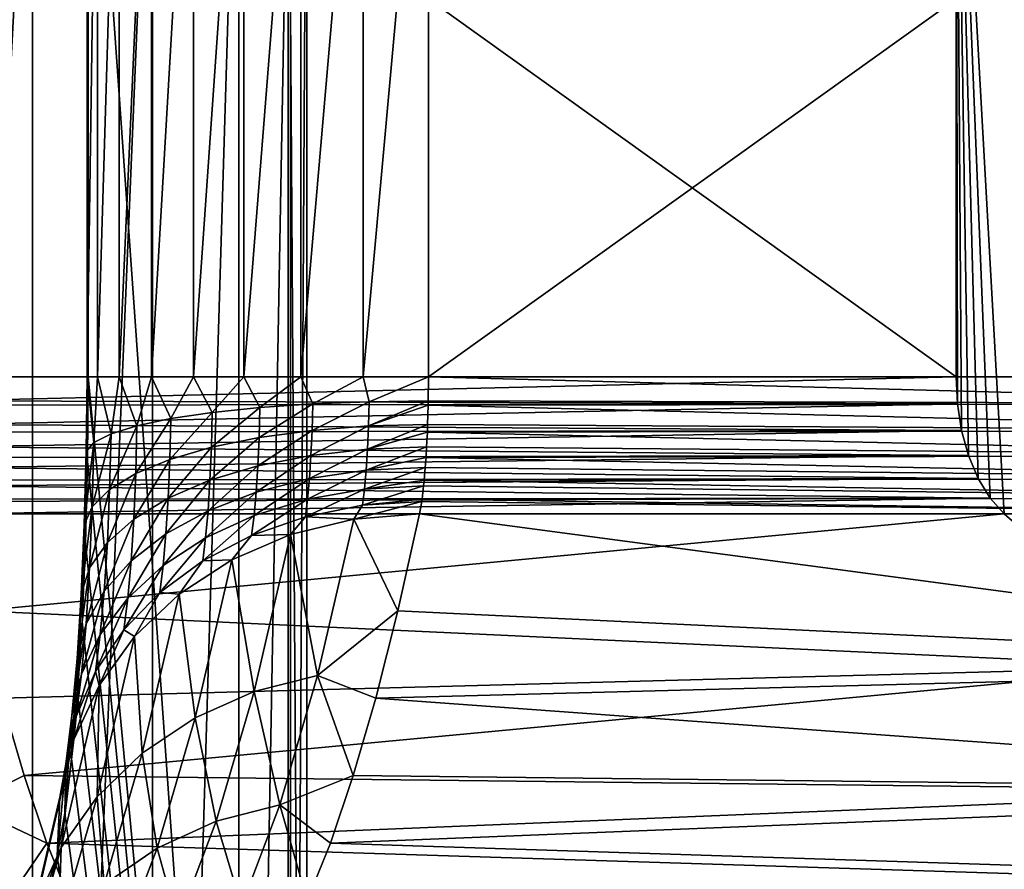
# Model space of a CAD drawing. Header units: metres. Extents: x -13 to 104, y -17 to 17.
# Tile 45 of 235: x 26.62 to 27.91, y -6.29 to -5.18. Entities that reach past the tile are written whole.
import ezdxf

# ---------------------------------------------------------------- set-up
doc = ezdxf.new("R2010")
doc.units = ezdxf.units.M
doc.layers.add('solid_508351', color=7, linetype='CONTINUOUS')

msp = doc.modelspace()

# ---------------------------------------------------------------- linework, layer by layer
at = {"layer": 'solid_508351'}
for points in [[(37.213074, -7.476887, 19.175852), (20.541, 8.649134, 17.423546), (20.540823, 0, 17.423527)], [(37.213074, -7.476887, 19.175852), (37.213074, 7.476887, 19.17585), (20.541, 8.649134, 17.423546)], [(40.470669, 7.284587, 14.490697), (26.533504, -8.264537, 13.025842), (26.533337, 0, 13.025824)], [(40.470669, -7.284587, 14.490697), (26.533504, -8.264537, 13.025842), (40.470669, 7.284587, 14.490697)], [(20.540823, 0, 17.423527), (20.541002, -8.649134, 17.423546), (37.213074, -7.476887, 19.175852)], [(26.442406, -8.454499, -8.169662), (26.441963, -4.7, -8.170467), (26.64126, -4.7, -7.760674)], [(26.64167, -8.439519, -7.759706), (26.442406, -8.454499, -8.169662), (26.64126, -4.7, -7.760674)], [(27.849154, -5.64358, 3.611793), (27.849154, -4.7, 3.611793), (26.531853, -4.7, 3.473339)], [(26.531853, -5.64358, 3.473339), (27.849154, -5.64358, 3.611793), (26.531853, -4.7, 3.473339)], [(26.64167, -8.439519, -7.759706), (26.64126, -4.7, -7.760674), (26.798176, -4.7, -7.332551)], [(26.798428, -8.427047, -7.331737), (26.64167, -8.439519, -7.759706), (26.798176, -4.7, -7.332551)], [(26.712505, -5.64358, -2.956175), (26.714027, -5.64358, -3.043317), (26.712507, -4.7, -2.956157)], [(26.712505, -5.64358, -2.956175), (26.712507, -4.7, -2.956157), (26.726128, -4.7, -2.87014)], [(26.726141, -5.64358, -2.870092), (26.712505, -5.64358, -2.956175), (26.726128, -4.7, -2.87014)], [(26.712507, -4.7, -2.956157), (26.714027, -5.64358, -3.043317), (26.714027, -4.7, -3.043317)], [(26.975349, -8.404401, -5.529622), (26.714027, -4.7, -3.043317), (26.714027, -5.64358, -3.043317)], [(26.975349, -8.404401, -5.529622), (26.975349, -4.7, -5.529622), (26.714027, -4.7, -3.043317)], [(26.726141, -5.64358, -2.870092), (26.726128, -4.7, -2.87014), (26.754536, -4.7, -2.787641)], [(26.754515, -5.64358, -2.787685), (26.726141, -5.64358, -2.870092), (26.754536, -4.7, -2.787641)], [(26.754515, -5.64358, -2.787685), (26.754536, -4.7, -2.787641), (26.796734, -4.7, -2.711508)], [(26.79677, -5.64358, -2.711457), (26.754515, -5.64358, -2.787685), (26.796734, -4.7, -2.711508)], [(26.79677, -5.64358, -2.711457), (26.796734, -4.7, -2.711508), (26.851662, -4.7, -2.643679)], [(26.851618, -5.64358, -2.643724), (26.79677, -5.64358, -2.711457), (26.851662, -4.7, -2.643679)], [(26.798428, -8.427047, -7.331737), (26.798176, -4.7, -7.332551), (26.910913, -4.7, -6.890982)], [(26.911058, -8.417216, -6.890257), (26.798428, -8.427047, -7.331737), (26.910913, -4.7, -6.890982)], [(26.851618, -5.64358, -2.643724), (26.851662, -4.7, -2.643679), (26.917356, -4.7, -2.586573)], [(26.917397, -5.64358, -2.586545), (26.851618, -5.64358, -2.643724), (26.917356, -4.7, -2.586573)], [(26.911058, -8.417216, -6.890257), (26.910913, -4.7, -6.890982), (26.978428, -4.7, -6.44009)], [(26.978464, -8.410121, -6.43972), (26.911058, -8.417216, -6.890257), (26.978428, -4.7, -6.44009)], [(26.917397, -5.64358, -2.586545), (26.917356, -4.7, -2.586573), (26.992147, -4.7, -2.541634)], [(26.992104, -5.64358, -2.541656), (26.917397, -5.64358, -2.586545), (26.992147, -4.7, -2.541634)], [(26.999973, -8.405838, -5.984595), (26.975349, -4.7, -5.529622), (26.975349, -8.404401, -5.529622)], [(26.999973, -8.405838, -5.984595), (26.999975, -4.7, -5.98481), (26.975349, -4.7, -5.529622)], [(26.978464, -8.410121, -6.43972), (26.978428, -4.7, -6.44009), (26.999975, -4.7, -5.98481)], [(26.999973, -8.405838, -5.984595), (26.978464, -8.410121, -6.43972), (26.999975, -4.7, -5.98481)], [(26.992104, -5.64358, -2.541656), (26.992147, -4.7, -2.541634), (27.073452, -4.7, -2.510427)], [(27.073469, -5.64358, -2.510422), (26.992104, -5.64358, -2.541656), (27.073452, -4.7, -2.510427)], [(27.073469, -5.64358, -2.510422), (27.073452, -4.7, -2.510427), (27.159023, -4.7, -2.493792)], [(27.073469, -5.64358, -2.510422), (27.159023, -4.7, -2.493792), (27.159023, -5.64358, -2.493792)], [(27.159023, -5.64358, -2.493792), (27.159023, -4.7, -2.493792), (28.476324, -4.7, -2.355338)], [(27.159023, -5.64358, -2.493792), (28.476324, -4.7, -2.355338), (28.476324, -5.64358, -2.355338)], [(28.140541, -6.022723, 3.084111), (28.148151, -4.7, 3.068799), (27.849154, -4.7, 3.611793)], [(27.850965, -5.678925, 3.608819), (27.849154, -4.7, 3.611793), (27.849154, -5.64358, 3.611793)], [(27.912003, -5.822742, 3.506676), (28.140541, -6.022723, 3.084111), (27.849154, -4.7, 3.611793)], [(27.893612, -5.802188, 3.53787), (27.912003, -5.822742, 3.506676), (27.849154, -4.7, 3.611793)], [(27.878004, -5.776423, 3.564056), (27.893612, -5.802188, 3.53787), (27.849154, -4.7, 3.611793)], [(27.865511, -5.746513, 3.584834), (27.878004, -5.776423, 3.564056), (27.849154, -4.7, 3.611793)], [(27.856441, -5.713646, 3.599815), (27.865511, -5.746513, 3.584834), (27.849154, -4.7, 3.611793)], [(27.850965, -5.678925, 3.608819), (27.856441, -5.713646, 3.599815), (27.849154, -4.7, 3.611793)], [(26.532114, -5.675012, 3.470868), (27.849154, -5.64358, 3.611793), (26.531853, -5.64358, 3.473339)], [(26.532114, -5.675012, 3.470868), (27.850965, -5.678925, 3.608819), (27.849154, -5.64358, 3.611793)], [(26.711166, -5.741299, -2.957201), (26.713118, -5.753585, -3.034667), (26.712505, -5.64358, -2.956175)], [(26.711166, -5.741299, -2.957201), (26.712505, -5.64358, -2.956175), (26.721506, -5.729309, -2.880356)], [(26.712505, -5.64358, -2.956175), (26.713118, -5.753585, -3.034667), (26.714027, -5.64358, -3.043317)], [(26.721506, -5.729309, -2.880356), (26.712505, -5.64358, -2.956175), (26.726141, -5.64358, -2.870092)], [(26.713118, -5.753585, -3.034667), (26.975349, -8.404401, -5.529622), (26.714027, -5.64358, -3.043317)], [(26.721506, -5.729309, -2.880356), (26.726141, -5.64358, -2.870092), (26.743883, -5.717917, -2.806023)], [(26.743883, -5.717917, -2.806023), (26.726141, -5.64358, -2.870092), (26.754515, -5.64358, -2.787685)], [(26.743883, -5.717917, -2.806023), (26.754515, -5.64358, -2.787685), (26.777748, -5.707404, -2.736034)], [(26.777748, -5.707404, -2.736034), (26.754515, -5.64358, -2.787685), (26.79677, -5.64358, -2.711457)], [(26.777748, -5.707404, -2.736034), (26.79677, -5.64358, -2.711457), (26.822266, -5.698028, -2.672111)], [(26.822266, -5.698028, -2.672111), (26.79677, -5.64358, -2.711457), (26.851618, -5.64358, -2.643724)], [(26.822266, -5.698028, -2.672111), (26.851618, -5.64358, -2.643724), (26.876339, -5.69002, -2.615829)], [(26.876339, -5.69002, -2.615829), (26.851618, -5.64358, -2.643724), (26.917397, -5.64358, -2.586545)], [(26.876339, -5.69002, -2.615829), (26.917397, -5.64358, -2.586545), (26.938639, -5.683577, -2.568573)], [(26.938639, -5.683577, -2.568573), (26.917397, -5.64358, -2.586545), (26.992104, -5.64358, -2.541656)], [(26.938639, -5.683577, -2.568573), (26.992104, -5.64358, -2.541656), (27.007627, -5.678858, -2.531506)], [(27.007627, -5.678858, -2.531506), (26.992104, -5.64358, -2.541656), (27.073469, -5.64358, -2.510422)], [(27.007627, -5.678858, -2.531506), (27.073469, -5.64358, -2.510422), (27.081612, -5.67598, -2.505542)], [(27.081612, -5.67598, -2.505542), (27.073469, -5.64358, -2.510422), (27.159023, -5.64358, -2.493792)], [(27.081612, -5.67598, -2.505542), (27.159023, -5.64358, -2.493792), (27.158764, -5.675012, -2.49132)], [(27.158764, -5.675012, -2.49132), (27.159023, -5.64358, -2.493792), (28.477478, -5.678925, -2.352052)], [(27.159023, -5.64358, -2.493792), (28.476324, -5.64358, -2.355338), (28.477478, -5.678925, -2.352052)], [(26.532114, -5.675012, 3.470868), (26.532209, -5.680377, 3.469944), (27.850965, -5.678925, 3.608819)], [(26.532209, -5.680377, 3.469944), (26.532892, -5.705843, 3.463455), (27.850965, -5.678925, 3.608819)], [(26.532892, -5.705843, 3.463455), (27.856441, -5.713646, 3.599815), (27.850965, -5.678925, 3.608819)], [(27.007627, -5.678858, -2.531506), (27.006754, -5.713462, -2.523186), (26.937647, -5.722809, -2.55914)], [(26.938639, -5.683577, -2.568573), (27.007627, -5.678858, -2.531506), (26.937647, -5.722809, -2.55914)], [(27.081612, -5.67598, -2.505542), (27.080809, -5.70776, -2.497901), (27.006754, -5.713462, -2.523186)], [(27.007627, -5.678858, -2.531506), (27.081612, -5.67598, -2.505542), (27.006754, -5.713462, -2.523186)], [(27.080809, -5.70776, -2.497901), (27.158764, -5.675012, -2.49132), (27.158667, -5.680377, -2.490396)], [(27.081612, -5.67598, -2.505542), (27.158764, -5.675012, -2.49132), (27.080809, -5.70776, -2.497901)], [(27.158667, -5.680377, -2.490396), (27.158764, -5.675012, -2.49132), (28.477478, -5.678925, -2.352052)], [(27.158667, -5.680377, -2.490396), (28.477478, -5.678925, -2.352052), (28.480963, -5.713646, -2.342106)], [(26.876339, -5.69002, -2.615829), (26.875189, -5.735572, -2.604877), (26.820915, -5.751435, -2.659271)], [(26.822266, -5.698028, -2.672111), (26.876339, -5.69002, -2.615829), (26.820915, -5.751435, -2.659271)], [(26.938639, -5.683577, -2.568573), (26.937647, -5.722809, -2.55914), (26.875189, -5.735572, -2.604877)], [(26.876339, -5.69002, -2.615829), (26.938639, -5.683577, -2.568573), (26.875189, -5.735572, -2.604877)], [(27.080809, -5.70776, -2.497901), (27.158667, -5.680377, -2.490396), (27.157986, -5.705843, -2.483908)], [(27.157986, -5.705843, -2.483908), (27.158667, -5.680377, -2.490396), (28.480963, -5.713646, -2.342106)], [(26.822266, -5.698028, -2.672111), (26.820915, -5.751435, -2.659271), (26.776167, -5.770008, -2.720983)], [(26.777748, -5.707404, -2.736034), (26.822266, -5.698028, -2.672111), (26.776167, -5.770008, -2.720983)], [(26.532892, -5.705843, 3.463455), (26.533268, -5.715919, 3.459873), (27.856441, -5.713646, 3.599815)], [(26.533268, -5.715919, 3.459873), (26.53417, -5.735109, 3.451288), (27.856441, -5.713646, 3.599815)], [(26.53417, -5.735109, 3.451288), (27.865511, -5.746513, 3.584834), (27.856441, -5.713646, 3.599815)], [(26.743883, -5.717917, -2.806023), (26.742041, -5.790834, -2.788492), (26.719381, -5.813401, -2.860138)], [(26.721506, -5.729309, -2.880356), (26.743883, -5.717917, -2.806023), (26.719381, -5.813401, -2.860138)], [(26.777748, -5.707404, -2.736034), (26.776167, -5.770008, -2.720983), (26.742041, -5.790834, -2.788492)], [(26.743883, -5.717917, -2.806023), (26.777748, -5.707404, -2.736034), (26.742041, -5.790834, -2.788492)], [(27.006754, -5.713462, -2.523186), (27.00532, -5.746308, -2.509531), (26.93602, -5.760049, -2.543658)], [(26.937647, -5.722809, -2.55914), (27.006754, -5.713462, -2.523186), (26.93602, -5.760049, -2.543658)], [(27.080809, -5.70776, -2.497901), (27.079491, -5.737926, -2.48536), (27.00532, -5.746308, -2.509531)], [(27.006754, -5.713462, -2.523186), (27.080809, -5.70776, -2.497901), (27.00532, -5.746308, -2.509531)], [(27.079491, -5.737926, -2.48536), (27.157986, -5.705843, -2.483908), (27.157608, -5.715919, -2.480326)], [(27.080809, -5.70776, -2.497901), (27.157986, -5.705843, -2.483908), (27.079491, -5.737926, -2.48536)], [(27.079491, -5.737926, -2.48536), (27.157608, -5.715919, -2.480326), (27.156706, -5.735109, -2.471741)], [(27.156706, -5.735109, -2.471741), (27.157608, -5.715919, -2.480326), (28.486719, -5.746513, -2.325567)], [(27.157608, -5.715919, -2.480326), (27.157986, -5.705843, -2.483908), (28.480963, -5.713646, -2.342106)], [(27.157608, -5.715919, -2.480326), (28.480963, -5.713646, -2.342106), (28.486719, -5.746513, -2.325567)], [(26.721506, -5.729309, -2.880356), (26.719381, -5.813401, -2.860138), (26.708744, -5.837152, -2.934156)], [(26.711166, -5.741299, -2.957201), (26.721506, -5.729309, -2.880356), (26.708744, -5.837152, -2.934156)], [(26.937647, -5.722809, -2.55914), (26.93602, -5.760049, -2.543658), (26.873299, -5.77881, -2.586901)], [(26.875189, -5.735572, -2.604877), (26.937647, -5.722809, -2.55914), (26.873299, -5.77881, -2.586901)], [(26.53417, -5.735109, 3.451288), (26.534992, -5.74899, 3.443471), (27.865511, -5.746513, 3.584834)], [(26.711166, -5.741299, -2.957201), (26.708744, -5.837152, -2.934156), (26.710392, -5.861496, -3.008724)], [(26.711166, -5.741299, -2.957201), (26.710392, -5.861496, -3.008724), (26.713118, -5.753585, -3.034667)], [(26.875189, -5.735572, -2.604877), (26.873299, -5.77881, -2.586901), (26.818701, -5.802129, -2.638195)], [(26.820915, -5.751435, -2.659271), (26.875189, -5.735572, -2.604877), (26.818701, -5.802129, -2.638195)], [(27.079491, -5.737926, -2.48536), (27.07769, -5.765719, -2.468233), (27.003359, -5.776571, -2.490882)], [(27.00532, -5.746308, -2.509531), (27.079491, -5.737926, -2.48536), (27.003359, -5.776571, -2.490882)], [(27.07769, -5.765719, -2.468233), (27.156706, -5.735109, -2.471741), (27.155886, -5.74899, -2.463924)], [(27.079491, -5.737926, -2.48536), (27.156706, -5.735109, -2.471741), (27.07769, -5.765719, -2.468233)], [(27.155886, -5.74899, -2.463924), (27.156706, -5.735109, -2.471741), (28.486719, -5.746513, -2.325567)], [(26.534992, -5.74899, 3.443471), (26.535917, -5.762072, 3.434673), (27.865511, -5.746513, 3.584834)], [(26.535917, -5.762072, 3.434673), (27.878004, -5.776423, 3.564056), (27.865511, -5.746513, 3.584834)], [(26.713118, -5.753585, -3.034667), (26.710392, -5.861496, -3.008724), (26.975349, -8.404401, -5.529622)], [(26.820915, -5.751435, -2.659271), (26.818701, -5.802129, -2.638195), (26.773569, -5.829432, -2.696277)], [(26.776167, -5.770008, -2.720983), (26.820915, -5.751435, -2.659271), (26.773569, -5.829432, -2.696277)], [(27.00532, -5.746308, -2.509531), (27.003359, -5.776571, -2.490882), (26.933798, -5.794359, -2.522515)], [(26.93602, -5.760049, -2.543658), (27.00532, -5.746308, -2.509531), (26.933798, -5.794359, -2.522515)], [(27.07769, -5.765719, -2.468233), (27.155886, -5.74899, -2.463924), (27.154961, -5.762072, -2.455125)], [(27.154961, -5.762072, -2.455125), (27.155886, -5.74899, -2.463924), (28.494619, -5.776423, -2.302646)], [(27.155886, -5.74899, -2.463924), (28.486719, -5.746513, -2.325567), (28.494619, -5.776423, -2.302646)], [(26.535917, -5.762072, 3.434673), (26.537323, -5.778462, 3.421298), (27.878004, -5.776423, 3.564056)], [(26.93602, -5.760049, -2.543658), (26.933798, -5.794359, -2.522515), (26.870718, -5.818647, -2.562352)], [(26.873299, -5.77881, -2.586901), (26.93602, -5.760049, -2.543658), (26.870718, -5.818647, -2.562352)], [(27.07769, -5.765719, -2.468233), (27.075453, -5.79044, -2.446952), (27.000923, -5.803488, -2.46771)], [(27.003359, -5.776571, -2.490882), (27.07769, -5.765719, -2.468233), (27.000923, -5.803488, -2.46771)], [(27.075453, -5.79044, -2.446952), (27.154961, -5.762072, -2.455125), (27.153555, -5.778462, -2.441751)], [(27.07769, -5.765719, -2.468233), (27.154961, -5.762072, -2.455125), (27.075453, -5.79044, -2.446952)], [(27.153555, -5.778462, -2.441751), (27.154961, -5.762072, -2.455125), (28.494619, -5.776423, -2.302646)], [(26.537323, -5.778462, 3.421298), (26.538088, -5.786055, 3.414026), (27.878004, -5.776423, 3.564056)], [(26.538088, -5.786055, 3.414026), (27.893612, -5.802188, 3.53787), (27.878004, -5.776423, 3.564056)], [(26.776167, -5.770008, -2.720983), (26.773569, -5.829432, -2.696277), (26.739017, -5.860048, -2.759717)], [(26.742041, -5.790834, -2.788492), (26.776167, -5.770008, -2.720983), (26.739017, -5.860048, -2.759717)], [(26.873299, -5.77881, -2.586901), (26.870718, -5.818647, -2.562352), (26.815676, -5.848835, -2.609413)], [(26.818701, -5.802129, -2.638195), (26.873299, -5.77881, -2.586901), (26.815676, -5.848835, -2.609413)], [(27.003359, -5.776571, -2.490882), (27.000923, -5.803488, -2.46771), (26.931036, -5.824877, -2.496243)], [(26.933798, -5.794359, -2.522515), (27.003359, -5.776571, -2.490882), (26.931036, -5.824877, -2.496243)], [(27.075453, -5.79044, -2.446952), (27.153555, -5.778462, -2.441751), (27.15279, -5.786055, -2.434479)], [(27.15279, -5.786055, -2.434479), (27.153555, -5.778462, -2.441751), (28.504442, -5.802188, -2.273787)], [(27.153555, -5.778462, -2.441751), (28.494619, -5.776423, -2.302646), (28.504442, -5.802188, -2.273787)], [(26.538088, -5.786055, 3.414026), (26.54018, -5.803329, 3.39411), (27.893612, -5.802188, 3.53787)], [(26.742041, -5.790834, -2.788492), (26.739017, -5.860048, -2.759717), (26.715893, -5.893221, -2.826953)], [(26.719381, -5.813401, -2.860138), (26.742041, -5.790834, -2.788492), (26.715893, -5.893221, -2.826953)], [(26.933798, -5.794359, -2.522515), (26.931036, -5.824877, -2.496243), (26.867512, -5.85408, -2.531848)], [(26.870718, -5.818647, -2.562352), (26.933798, -5.794359, -2.522515), (26.867512, -5.85408, -2.531848)], [(27.075453, -5.79044, -2.446952), (27.072836, -5.811467, -2.422051), (26.998074, -5.826383, -2.440597)], [(27.000923, -5.803488, -2.46771), (27.075453, -5.79044, -2.446952), (26.998074, -5.826383, -2.440597)], [(27.072836, -5.811467, -2.422051), (27.15279, -5.786055, -2.434479), (27.150698, -5.803329, -2.414563)], [(27.075453, -5.79044, -2.446952), (27.15279, -5.786055, -2.434479), (27.072836, -5.811467, -2.422051)], [(27.150698, -5.803329, -2.414563), (27.15279, -5.786055, -2.434479), (28.504442, -5.802188, -2.273787)], [(26.54018, -5.803329, 3.39411), (26.540627, -5.806454, 3.389869), (27.893612, -5.802188, 3.53787)], [(26.540627, -5.806454, 3.389869), (26.543468, -5.822742, 3.362837), (27.893612, -5.802188, 3.53787)], [(26.543468, -5.822742, 3.362837), (27.912003, -5.822742, 3.506676), (27.893612, -5.802188, 3.53787)], [(26.818701, -5.802129, -2.638195), (26.815676, -5.848835, -2.609413), (26.770023, -5.884182, -2.662539)], [(26.773569, -5.829432, -2.696277), (26.818701, -5.802129, -2.638195), (26.770023, -5.884182, -2.662539)], [(27.000923, -5.803488, -2.46771), (26.998074, -5.826383, -2.440597), (26.927805, -5.850834, -2.465503)], [(26.931036, -5.824877, -2.496243), (27.000923, -5.803488, -2.46771), (26.927805, -5.850834, -2.465503)], [(27.061415, -5.829546, -2.395723), (27.150251, -5.806454, -2.410322), (27.147409, -5.822742, -2.38329)], [(27.072836, -5.811467, -2.422051), (27.150251, -5.806454, -2.410322), (27.061415, -5.829546, -2.395723)], [(27.072836, -5.811467, -2.422051), (27.150698, -5.803329, -2.414563), (27.150251, -5.806454, -2.410322)], [(27.150251, -5.806454, -2.410322), (28.515945, -5.822742, -2.239451), (27.147409, -5.822742, -2.38329)], [(27.150251, -5.806454, -2.410322), (27.150698, -5.803329, -2.414563), (28.515945, -5.822742, -2.239451)], [(27.150698, -5.803329, -2.414563), (28.504442, -5.802188, -2.273787), (28.515945, -5.822742, -2.239451)], [(26.719381, -5.813401, -2.860138), (26.715893, -5.893221, -2.826953), (26.704767, -5.928135, -2.896329)], [(26.708744, -5.837152, -2.934156), (26.719381, -5.813401, -2.860138), (26.704767, -5.928135, -2.896329)], [(26.870718, -5.818647, -2.562352), (26.867512, -5.85408, -2.531848), (26.811916, -5.890379, -2.573649)], [(26.815676, -5.848835, -2.609413), (26.870718, -5.818647, -2.562352), (26.811916, -5.890379, -2.573649)], [(26.998074, -5.826383, -2.440597), (27.072836, -5.811467, -2.422051), (27.061415, -5.829546, -2.395723)], [(26.57181, -5.949569, 3.093185), (27.912003, -5.822742, 3.506676), (26.543468, -5.822742, 3.362837)], [(26.57181, -5.949569, 3.093185), (28.140541, -6.022723, 3.084111), (27.912003, -5.822742, 3.506676)], [(26.773569, -5.829432, -2.696277), (26.770023, -5.884182, -2.662539), (26.734886, -5.923816, -2.720421)], [(26.739017, -5.860048, -2.759717), (26.773569, -5.829432, -2.696277), (26.734886, -5.923816, -2.720421)], [(26.931036, -5.824877, -2.496243), (26.927805, -5.850834, -2.465503), (26.863762, -5.884219, -2.496157)], [(26.867512, -5.85408, -2.531848), (26.931036, -5.824877, -2.496243), (26.863762, -5.884219, -2.496157)], [(26.927805, -5.850834, -2.465503), (26.998074, -5.826383, -2.440597), (26.978657, -5.84978, -2.414515)], [(26.998074, -5.826383, -2.440597), (27.061415, -5.829546, -2.395723), (26.978657, -5.84978, -2.414515)], [(27.013796, -6.034171, -1.942671), (26.978657, -5.84978, -2.414515), (27.061415, -5.829546, -2.395723)], [(27.119068, -5.949569, -2.113638), (27.013796, -6.034171, -1.942671), (27.061415, -5.829546, -2.395723)], [(27.119068, -5.949569, -2.113638), (27.061415, -5.829546, -2.395723), (27.147409, -5.822742, -2.38329)], [(27.119068, -5.949569, -2.113638), (27.147409, -5.822742, -2.38329), (28.651632, -6.022723, -1.778604)], [(27.147409, -5.822742, -2.38329), (28.515945, -5.822742, -2.239451), (28.651632, -6.022723, -1.778604)], [(26.708744, -5.837152, -2.934156), (26.704767, -5.928135, -2.896329), (26.705915, -5.96393, -2.966138)], [(26.708744, -5.837152, -2.934156), (26.705915, -5.96393, -2.966138), (26.710392, -5.861496, -3.008724)], [(26.815676, -5.848835, -2.609413), (26.811916, -5.890379, -2.573649), (26.765617, -5.93288, -2.620616)], [(26.770023, -5.884182, -2.662539), (26.815676, -5.848835, -2.609413), (26.765617, -5.93288, -2.620616)], [(26.867512, -5.85408, -2.531848), (26.863762, -5.884219, -2.496157), (26.807518, -5.925715, -2.531803)], [(26.811916, -5.890379, -2.573649), (26.867512, -5.85408, -2.531848), (26.807518, -5.925715, -2.531803)], [(26.863762, -5.884219, -2.496157), (26.927805, -5.850834, -2.465503), (26.901745, -5.882828, -2.439085)], [(26.927805, -5.850834, -2.465503), (26.978657, -5.84978, -2.414515), (26.901745, -5.882828, -2.439085)], [(26.930874, -6.055115, -1.959891), (26.901745, -5.882828, -2.439085), (26.978657, -5.84978, -2.414515)], [(27.013796, -6.034171, -1.942671), (26.930874, -6.055115, -1.959891), (26.978657, -5.84978, -2.414515)], [(26.710392, -5.861496, -3.008724), (26.705915, -5.96393, -2.966138), (26.975349, -8.404401, -5.529622)], [(26.739017, -5.860048, -2.759717), (26.734886, -5.923816, -2.720421), (26.71113, -5.966762, -2.781635)], [(26.715893, -5.893221, -2.826953), (26.739017, -5.860048, -2.759717), (26.71113, -5.966762, -2.781635)], [(26.770023, -5.884182, -2.662539), (26.765617, -5.93288, -2.620616), (26.729755, -5.980536, -2.671593)], [(26.734886, -5.923816, -2.720421), (26.770023, -5.884182, -2.662539), (26.729755, -5.980536, -2.671593)], [(26.807518, -5.925715, -2.531803), (26.863762, -5.884219, -2.496157), (26.833019, -5.927682, -2.468685)], [(26.863762, -5.884219, -2.496157), (26.901745, -5.882828, -2.439085), (26.833019, -5.927682, -2.468685)], [(26.853693, -6.089322, -1.981893), (26.833019, -5.927682, -2.468685), (26.901745, -5.882828, -2.439085)], [(26.930874, -6.055115, -1.959891), (26.853693, -6.089322, -1.981893), (26.901745, -5.882828, -2.439085)], [(26.715893, -5.893221, -2.826953), (26.71113, -5.966762, -2.781635), (26.699339, -6.011961, -2.844673)], [(26.704767, -5.928135, -2.896329), (26.715893, -5.893221, -2.826953), (26.699339, -6.011961, -2.844673)], [(26.811916, -5.890379, -2.573649), (26.807518, -5.925715, -2.531803), (26.760462, -5.9743, -2.571564)], [(26.765617, -5.93288, -2.620616), (26.811916, -5.890379, -2.573649), (26.760462, -5.9743, -2.571564)], [(26.734886, -5.923816, -2.720421), (26.729755, -5.980536, -2.671593), (26.705212, -6.032173, -2.725324)], [(26.71113, -5.966762, -2.781635), (26.734886, -5.923816, -2.720421), (26.705212, -6.032173, -2.725324)], [(26.704767, -5.928135, -2.896329), (26.699339, -6.011961, -2.844673), (26.699802, -6.058304, -2.907981)], [(26.704767, -5.928135, -2.896329), (26.699802, -6.058304, -2.907981), (26.705915, -5.96393, -2.966138)], [(26.765617, -5.93288, -2.620616), (26.760462, -5.9743, -2.571564), (26.723749, -6.02878, -2.61446)], [(26.729755, -5.980536, -2.671593), (26.765617, -5.93288, -2.620616), (26.723749, -6.02878, -2.61446)], [(26.760462, -5.9743, -2.571564), (26.807518, -5.925715, -2.531803), (26.774572, -5.982978, -2.502414)], [(26.807518, -5.925715, -2.531803), (26.833019, -5.927682, -2.468685), (26.774572, -5.982978, -2.502414)], [(26.784599, -6.135751, -2.008007), (26.774572, -5.982978, -2.502414), (26.833019, -5.927682, -2.468685)], [(26.853693, -6.089322, -1.981893), (26.784599, -6.135751, -2.008007), (26.833019, -5.927682, -2.468685)], [(26.600731, -6.06378, 2.818012), (28.140541, -6.022723, 3.084111), (26.57181, -5.949569, 3.093185)], [(27.119068, -5.949569, -2.113638), (27.090147, -6.063779, -1.838465), (27.013796, -6.034171, -1.942671)], [(27.119068, -5.949569, -2.113638), (28.651632, -6.022723, -1.778604), (27.090147, -6.063779, -1.838465)], [(26.71113, -5.966762, -2.781635), (26.705212, -6.032173, -2.725324), (26.692593, -6.086521, -2.780487)], [(26.699339, -6.011961, -2.844673), (26.71113, -5.966762, -2.781635), (26.692593, -6.086521, -2.780487)], [(26.705915, -5.96393, -2.966138), (26.699802, -6.058304, -2.907981), (26.975349, -8.404401, -5.529622)], [(26.723749, -6.02878, -2.61446), (26.760462, -5.9743, -2.571564), (26.728184, -6.047032, -2.539244)], [(26.760462, -5.9743, -2.571564), (26.774572, -5.982978, -2.502414), (26.728184, -6.047032, -2.539244)], [(26.729755, -5.980536, -2.671593), (26.723749, -6.02878, -2.61446), (26.698286, -6.08781, -2.659436)], [(26.705212, -6.032173, -2.725324), (26.729755, -5.980536, -2.671593), (26.698286, -6.08781, -2.659436)], [(26.725702, -6.192988, -2.037438), (26.728184, -6.047032, -2.539244), (26.774572, -5.982978, -2.502414)], [(26.784599, -6.135751, -2.008007), (26.725702, -6.192988, -2.037438), (26.774572, -5.982978, -2.502414)], [(26.699339, -6.011961, -2.844673), (26.692108, -6.143188, -2.834765), (26.699802, -6.058304, -2.907981)], [(26.699339, -6.011961, -2.844673), (26.692593, -6.086521, -2.780487), (26.692108, -6.143188, -2.834765)], [(26.630171, -6.16513, 2.537902), (28.140541, -6.022723, 3.084111), (26.600731, -6.06378, 2.818012)], [(26.630171, -6.16513, 2.537902), (28.335344, -6.184765, 2.657055), (28.140541, -6.022723, 3.084111)], [(27.090147, -6.063779, -1.838465), (28.651632, -6.022723, -1.778604), (28.753389, -6.184765, -1.320379)], [(26.705212, -6.032173, -2.725324), (26.698286, -6.08781, -2.659436), (26.684698, -6.14994, -2.705384)], [(26.692593, -6.086521, -2.780487), (26.705212, -6.032173, -2.725324), (26.684698, -6.14994, -2.705384)], [(26.723749, -6.02878, -2.61446), (26.728184, -6.047032, -2.539244), (26.695267, -6.117894, -2.578055)], [(26.698286, -6.08781, -2.659436), (26.723749, -6.02878, -2.61446), (26.695267, -6.117894, -2.578055)], [(27.013796, -6.034171, -1.942671), (26.96468, -6.203259, -1.475348), (26.930874, -6.055115, -1.959891)], [(27.060705, -6.16513, -1.558355), (26.96468, -6.203259, -1.475348), (27.013796, -6.034171, -1.942671)], [(27.090147, -6.063779, -1.838465), (27.060705, -6.16513, -1.558355), (27.013796, -6.034171, -1.942671)], [(26.678789, -6.25929, -2.06929), (26.695267, -6.117894, -2.578055), (26.728184, -6.047032, -2.539244)], [(26.725702, -6.192988, -2.037438), (26.678789, -6.25929, -2.06929), (26.728184, -6.047032, -2.539244)], [(26.630171, -6.16513, 2.537902), (26.600731, -6.06378, 2.818012), (26.553501, -6.203259, 2.436744)], [(26.699802, -6.058304, -2.907981), (26.692108, -6.143188, -2.834765), (26.975349, -8.404401, -5.529622)], [(26.930874, -6.055115, -1.959891), (26.881586, -6.22479, -1.490946), (26.853693, -6.089322, -1.981893)], [(26.96468, -6.203259, -1.475348), (26.881586, -6.22479, -1.490946), (26.930874, -6.055115, -1.959891)], [(27.090147, -6.063779, -1.838465), (28.753389, -6.184765, -1.320379), (27.060705, -6.16513, -1.558355)], [(26.698286, -6.08781, -2.659436), (26.695267, -6.117894, -2.578055), (26.676821, -6.193406, -2.617665)], [(26.684698, -6.14994, -2.705384), (26.698286, -6.08781, -2.659436), (26.676821, -6.193406, -2.617665)], [(26.692593, -6.086521, -2.780487), (26.683216, -6.214355, -2.750169), (26.692108, -6.143188, -2.834765)], [(26.692593, -6.086521, -2.780487), (26.684698, -6.14994, -2.705384), (26.683216, -6.214355, -2.750169)], [(26.853693, -6.089322, -1.981893), (26.804125, -6.259956, -1.510298), (26.784599, -6.135751, -2.008007)], [(26.881586, -6.22479, -1.490946), (26.804125, -6.259956, -1.510298), (26.853693, -6.089322, -1.981893)], [(26.645294, -6.332639, -2.102594), (26.676821, -6.193406, -2.617665), (26.695267, -6.117894, -2.578055)], [(26.678789, -6.25929, -2.06929), (26.645294, -6.332639, -2.102594), (26.695267, -6.117894, -2.578055)], [(26.692108, -6.143188, -2.834765), (26.683216, -6.214355, -2.750169), (26.975349, -8.404401, -5.529622)], [(26.784599, -6.135751, -2.008007), (26.734655, -6.307686, -1.532817), (26.725702, -6.192988, -2.037438)], [(26.804125, -6.259956, -1.510298), (26.734655, -6.307686, -1.532817), (26.784599, -6.135751, -2.008007)], [(26.684698, -6.14994, -2.705384), (26.673378, -6.270645, -2.656559), (26.683216, -6.214355, -2.750169)], [(26.684698, -6.14994, -2.705384), (26.676821, -6.193406, -2.617665), (26.673378, -6.270645, -2.656559)], [(26.660069, -6.253407, 2.253448), (26.630171, -6.16513, 2.537902), (26.553501, -6.203259, 2.436744)], [(26.660069, -6.253407, 2.253448), (28.335344, -6.184765, 2.657055), (26.630171, -6.16513, 2.537902)], [(27.060705, -6.16513, -1.558355), (27.030807, -6.253406, -1.273901), (26.96468, -6.203259, -1.475348)], [(27.060705, -6.16513, -1.558355), (28.753389, -6.184765, -1.320379), (27.030807, -6.253406, -1.273901)], [(26.626232, -6.410802, -2.136335), (26.673378, -6.270645, -2.656559), (26.676821, -6.193406, -2.617665)], [(26.645294, -6.332639, -2.102594), (26.626232, -6.410802, -2.136335), (26.676821, -6.193406, -2.617665)], [(26.660069, -6.253407, 2.253448), (28.49823, -6.311442, 2.226301), (28.335344, -6.184765, 2.657055)], [(26.725702, -6.192988, -2.037438), (26.675291, -6.366527, -1.557815), (26.678789, -6.25929, -2.06929)], [(26.734655, -6.307686, -1.532817), (26.675291, -6.366527, -1.557815), (26.725702, -6.192988, -2.037438)], [(27.030807, -6.253406, -1.273901), (28.753389, -6.184765, -1.320379), (28.823158, -6.311442, -0.865172)], [(26.660069, -6.253407, 2.253448), (26.553501, -6.203259, 2.436744), (26.60383, -6.335816, 1.957902)], [(26.96468, -6.203259, -1.475348), (26.914351, -6.335816, -0.996506), (26.881586, -6.22479, -1.490946)], [(27.000519, -6.328421, -0.985707), (26.914351, -6.335816, -0.996506), (26.96468, -6.203259, -1.475348)], [(27.030807, -6.253406, -1.273901), (27.000519, -6.328421, -0.985707), (26.96468, -6.203259, -1.475348)], [(26.683216, -6.214355, -2.750169), (26.673378, -6.270645, -2.656559), (26.975349, -8.404401, -5.529622)], [(26.881586, -6.22479, -1.490946), (26.831083, -6.357808, -1.010441), (26.804125, -6.259956, -1.510298)], [(26.914351, -6.335816, -0.996506), (26.831083, -6.357808, -1.010441), (26.881586, -6.22479, -1.490946)], [(26.690359, -6.328421, 1.965254), (26.660069, -6.253407, 2.253448), (26.60383, -6.335816, 1.957902)], [(26.678789, -6.25929, -2.06929), (26.62784, -6.434687, -1.584532), (26.645294, -6.332639, -2.102594)], [(26.675291, -6.366527, -1.557815), (26.62784, -6.434687, -1.584532), (26.678789, -6.25929, -2.06929)], [(26.690359, -6.328421, 1.965254), (28.49823, -6.311442, 2.226301), (26.660069, -6.253407, 2.253448)], [(27.030807, -6.253406, -1.273901), (28.823158, -6.311442, -0.865172), (27.000519, -6.328421, -0.985707)], [(26.673378, -6.270645, -2.656559), (26.617414, -6.508891, -2.124105), (26.975349, -8.404401, -5.529622)], [(26.626232, -6.410802, -2.136335), (26.617414, -6.508891, -2.124105), (26.673378, -6.270645, -2.656559)], [(26.804125, -6.259956, -1.510298), (26.753338, -6.393725, -1.027079), (26.734655, -6.307686, -1.532817)], [(26.831083, -6.357808, -1.010441), (26.753338, -6.393725, -1.027079), (26.804125, -6.259956, -1.510298)]]:
    msp.add_3dface(points, dxfattribs=at)

doc.saveas('drawing.dxf')
